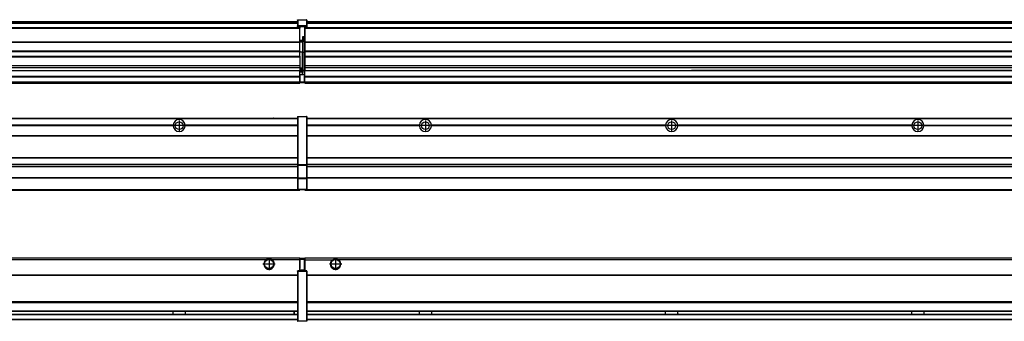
# Model space of a CAD drawing. Header units: inches. Extents: x -381 to 12428, y -418 to 176.
# Tile 24 of 32: x 6024 to 6823, y -154 to 90. Entities that reach past the tile are written whole.
import ezdxf

# ---------------------------------------------------------------- set-up
doc = ezdxf.new("R2010")
doc.units = ezdxf.units.IN
doc.linetypes.add('DOT_CENTER', pattern=[14, 12, -1, 0, -1])
doc.layers.add('1', color=7, linetype='Continuous')

# ---------------------------------------------------------------- blocks, each defined once
blk = doc.blocks.new('Modulos_intermedio__FL-14__3__16', base_point=(4855.18, -48.03))
at = {"color": 7, "linetype": 'Continuous'}
for p, q in [((4856.88, 10.47), (6249.18, 10.47)), ((4856.88, 10.22), (6249.18, 10.22)), ((6222.43, 10.47), (6222.48, 10.52)), ((6222.48, 10.52), (6229.88, 10.52)), ((6229.93, 10.47), (6229.88, 10.52)), ((6249.18, 11.72), (6249.19, 11.79)), ((6249.18, 11.72), (6249.18, 11.47)), ((6249.18, 11.47), (6249.18, -27.21)), ((6249.18, 11.47), (6249.43, 11.47)), ((6249.19, 11.79), (6249.2, 11.82)), ((6249.2, 11.82), (6249.22, 11.86)), ((6249.22, 11.86), (6249.25, 11.9)), ((6249.25, 11.9), (6249.29, 11.93)), ((6249.29, 11.93), (6249.34, 11.96)), ((6249.34, 11.96), (6249.36, 11.96)), ((6249.36, 11.96), (6249.43, 11.97)), ((6249.43, 11.97), (6249.43, 11.47)), ((6249.43, 11.97), (6256.63, 11.97)), ((6256.63, 11.47), (6249.43, 11.47)), ((6249.43, 11.47), (6249.43, -27.21)), ((6256.63, 11.97), (6256.63, 11.47)), ((6256.7, 11.96), (6256.63, 11.97)), ((6256.63, 11.47), (6256.63, -27.21)), ((6256.88, 11.47), (6256.63, 11.47)), ((6256.72, 11.96), (6256.7, 11.96)), ((6256.76, 11.93), (6256.72, 11.96)), ((6256.8, 11.9), (6256.76, 11.93)), ((6256.84, 11.86), (6256.8, 11.9)), ((6256.86, 11.82), (6256.84, 11.86)), ((6256.87, 11.79), (6256.86, 11.82)), ((6256.88, 11.72), (6256.87, 11.79)), ((6256.88, 11.72), (6256.88, 11.47)), ((6256.88, 11.47), (6256.88, -27.21)), ((6148.29, 4.77), (5958.07, 4.77)), ((6148.29, 4.17), (5958.07, 4.17)), ((6148.28, 4.47), (5958.08, 4.47)), ((6148.29, 4.77), (6148.28, 4.47)), ((6148.28, 4.47), (6148.29, 4.17)), ((6155.9, 6.05), (6155.91, 6.04)), ((6249.18, 4.77), (6158.07, 4.77)), ((6158.08, 4.47), (6158.07, 4.77)), ((6158.07, 4.17), (6158.08, 4.47)), ((6249.18, 4.17), (6158.07, 4.17)), ((6249.18, 4.47), (6158.08, 4.47)), ((4856.88, -3.53), (6249.18, -3.53)), ((4856.88, -3.78), (6249.18, -3.78)), ((6249.18, -4.03), (4856.88, -4.03)), ((4856.88, -21.53), (6249.18, -21.53)), ((4856.88, -21.78), (6249.18, -21.78)), ((4856.88, -26.73), (6249.18, -26.73)), ((4856.88, -26.82), (6249.18, -26.82)), ((4856.88, -28.37), (6249.18, -28.37)), ((4856.88, -28.53), (6249.18, -28.53)), ((4856.88, -28.65), (6249.18, -28.65)), ((6249.18, -27.21), (6249.43, -27.21)), ((6249.18, -27.21), (6249.18, -27.52)), ((6249.18, -27.52), (6249.19, -27.54)), ((6249.18, -27.52), (6249.18, -38.19)), ((6249.19, -27.54), (6249.22, -27.57)), ((6249.22, -27.57), (6249.25, -27.59)), ((6249.25, -27.59), (6249.29, -27.6)), ((6249.29, -27.6), (6249.34, -27.61)), ((6249.34, -27.61), (6249.36, -27.61)), ((6249.36, -27.61), (6249.43, -27.62)), ((6249.43, -27.21), (6256.63, -27.21)), ((6249.43, -27.21), (6249.43, -27.62)), ((6249.43, -27.62), (6256.63, -27.62)), ((6249.43, -27.62), (6249.43, -38.3)), ((6256.63, -27.21), (6256.63, -27.62)), ((6256.88, -27.21), (6256.63, -27.21)), ((6256.7, -27.61), (6256.63, -27.62)), ((6256.63, -27.62), (6256.63, -38.3)), ((6256.72, -27.61), (6256.7, -27.61)), ((6256.76, -27.6), (6256.72, -27.61)), ((6256.8, -27.59), (6256.76, -27.6)), ((6256.84, -27.57), (6256.8, -27.59)), ((6256.87, -27.54), (6256.84, -27.57)), ((6256.88, -27.52), (6256.87, -27.54)), ((6256.88, -27.21), (6256.88, -27.52)), ((6256.88, -27.52), (6256.88, -38.19)), ((6249.18, -38.02), (4856.88, -38.02)), ((6249.18, -38.11), (4856.88, -38.11)), ((6249.18, -38.19), (6249.18, -38.71)), ((6249.18, -38.19), (6249.19, -38.22)), ((6249.18, -38.71), (6249.18, -47.03)), ((6249.18, -38.71), (6249.43, -38.71)), ((6249.19, -38.22), (6249.22, -38.25)), ((6249.22, -38.25), (6249.25, -38.27)), ((6249.25, -38.27), (6249.29, -38.28)), ((6249.29, -38.28), (6249.34, -38.29)), ((6249.34, -38.29), (6249.36, -38.29)), ((6249.36, -38.29), (6249.43, -38.3)), ((6256.63, -38.3), (6249.43, -38.3)), ((6249.43, -38.3), (6249.43, -38.71)), ((6249.43, -38.71), (6249.43, -47.03)), ((6256.63, -38.71), (6249.43, -38.71)), ((6256.7, -38.29), (6256.63, -38.3)), ((6256.63, -38.3), (6256.63, -38.71)), ((6256.63, -38.71), (6256.63, -47.03)), ((6256.88, -38.71), (6256.63, -38.71)), ((6256.72, -38.29), (6256.7, -38.29)), ((6256.76, -38.28), (6256.72, -38.29)), ((6256.8, -38.27), (6256.76, -38.28)), ((6256.84, -38.25), (6256.8, -38.27)), ((6256.87, -38.22), (6256.84, -38.25)), ((6256.88, -38.19), (6256.87, -38.22)), ((6256.88, -38.19), (6256.88, -38.71)), ((6256.88, -38.71), (6256.88, -47.03)), ((4856.63, -47.53), (6249.43, -47.53)), ((6249.18, -47.03), (6249.18, -47.28)), ((6249.18, -47.03), (6249.43, -47.03)), ((6249.18, -47.28), (6249.19, -47.34)), ((6249.19, -47.34), (6249.2, -47.37)), ((6249.2, -47.37), (6249.22, -47.41)), ((6249.22, -47.41), (6249.25, -47.45)), ((6249.25, -47.45), (6249.29, -47.49)), ((6249.29, -47.49), (6249.34, -47.51)), ((6249.34, -47.51), (6249.36, -47.52)), ((6249.36, -47.52), (6249.43, -47.53)), ((6249.43, -47.03), (6249.43, -47.53)), ((6249.43, -47.03), (6256.63, -47.03)), ((6249.43, -47.53), (6256.63, -47.53)), ((6251.18, -47.53), (6251.18, -48.03)), ((6256.63, -47.03), (6256.63, -47.53)), ((6256.88, -47.03), (6256.63, -47.03)), ((6256.7, -47.52), (6256.63, -47.53)), ((6256.72, -47.51), (6256.7, -47.52)), ((6256.76, -47.49), (6256.72, -47.51)), ((6256.8, -47.45), (6256.76, -47.49)), ((6256.84, -47.41), (6256.8, -47.45)), ((6256.86, -47.37), (6256.84, -47.41)), ((6256.87, -47.34), (6256.86, -47.37)), ((6256.88, -47.28), (6256.87, -47.34)), ((6256.88, -47.03), (6256.88, -47.28)), ((4855.18, -48.03), (6251.18, -48.03))]:
    blk.add_line(p, q, dxfattribs=at)
blk.add_circle((6153.18, 4.47), 3.15, dxfattribs=at)
for start, end in [(3.5101, 176.4899), (183.51008, 356.48992)]:
    blk.add_arc((6153.18, 4.47), 4.9, start, end, dxfattribs=at)
at = {"layer": '1', "color": 2, "linetype": 'DOT_CENTER'}
for p, q in [((6153.18, 8.62), (6153.18, 0.32)), ((6157.33, 4.47), (6149.03, 4.47))]:
    blk.add_line(p, q, dxfattribs=at)
blk = doc.blocks.new('Modulos_intermedio__FL-14__4__22', base_point=(6255.18, -48.03))
at = {"color": 7, "linetype": 'Continuous'}
for p, q in [((6256.88, 10.47), (7649.18, 10.47)), ((6256.88, 10.22), (7649.18, 10.22)), ((6276.43, 10.47), (6276.48, 10.52)), ((6276.48, 10.52), (6283.88, 10.52)), ((6283.93, 10.47), (6283.88, 10.52)), ((6348.29, 4.77), (6256.88, 4.77)), ((6348.28, 4.47), (6256.88, 4.47)), ((6348.29, 4.17), (6256.88, 4.17)), ((6348.28, 4.47), (6348.29, 4.77)), ((6348.29, 4.17), (6348.28, 4.47)), ((6350.45, 6.05), (6350.45, 6.04)), ((6350.45, 2.91), (6350.45, 2.9)), ((6548.29, 4.77), (6358.07, 4.77)), ((6358.07, 4.77), (6358.08, 4.47)), ((6358.08, 4.47), (6358.07, 4.17)), ((6548.29, 4.17), (6358.07, 4.17)), ((6548.28, 4.47), (6358.08, 4.47)), ((6548.28, 4.47), (6548.29, 4.77)), ((6548.29, 4.17), (6548.28, 4.47)), ((6748.29, 4.77), (6558.07, 4.77)), ((6558.07, 4.77), (6558.08, 4.47)), ((6558.08, 4.47), (6558.07, 4.17)), ((6748.29, 4.17), (6558.07, 4.17)), ((6748.28, 4.47), (6558.08, 4.47)), ((6748.28, 4.47), (6748.29, 4.77)), ((6748.29, 4.17), (6748.28, 4.47)), ((6758.07, 4.77), (6948.29, 4.77)), ((6758.07, 4.77), (6758.08, 4.47)), ((6758.08, 4.47), (6758.07, 4.17)), ((6948.29, 4.17), (6758.07, 4.17)), ((6948.28, 4.47), (6758.08, 4.47)), ((6256.88, -3.53), (7649.18, -3.53)), ((6256.88, -3.78), (7649.18, -3.78)), ((7649.18, -4.03), (6256.88, -4.03)), ((6256.88, -21.53), (7649.18, -21.53)), ((6256.88, -21.78), (7649.18, -21.78)), ((6256.88, -26.73), (7649.18, -26.73)), ((6256.88, -26.82), (7649.18, -26.82)), ((6256.88, -28.37), (7649.18, -28.37)), ((6256.88, -28.53), (7649.18, -28.53)), ((6256.88, -28.65), (7649.18, -28.65)), ((7649.18, -38.02), (6256.88, -38.02)), ((7649.18, -38.11), (6256.88, -38.11)), ((6255.18, -47.53), (6255.18, -48.03)), ((6256.63, -47.53), (7649.43, -47.53)), ((6255.18, -48.03), (7651.18, -48.03))]:
    blk.add_line(p, q, dxfattribs=at)
for centre in [(6353.18, 4.47), (6553.18, 4.47), (6753.18, 4.47)]:
    blk.add_circle(centre, 3.15, dxfattribs=at)
for centre, start, end in [((6353.18, 4.47), 3.5101, 176.4899), ((6553.18, 4.47), 3.5101, 176.4899), ((6753.18, 4.47), 3.5101, 176.4899), ((6353.18, 4.47), 183.51008, 356.48992), ((6553.18, 4.47), 183.51008, 356.48992), ((6753.18, 4.47), 183.51008, 356.48992)]:
    blk.add_arc(centre, 4.9, start, end, dxfattribs=at)
at = {"layer": '1', "color": 2, "linetype": 'DOT_CENTER'}
for p, q in [((6353.18, 8.62), (6353.18, 0.32)), ((6553.18, 8.62), (6553.18, 0.32)), ((6753.18, 8.62), (6753.18, 0.32)), ((6357.33, 4.47), (6349.03, 4.47)), ((6557.33, 4.47), (6549.03, 4.47)), ((6757.33, 4.47), (6749.03, 4.47))]:
    blk.add_line(p, q, dxfattribs=at)
blk = doc.blocks.new('F-114__26', base_point=(621.12, -75.97))
for name, p in [('Modulos_intermedio__FL-14__3__16', (4855.18, -48.03)), ('Modulos_intermedio__FL-14__4__22', (6255.18, -48.03))]:
    blk.add_blockref(name, p)
blk = doc.blocks.new('Alzado2', base_point=(2889, -32))
blk.add_blockref('F-114__26', (621.12, -75.97))
blk = doc.blocks.new('Modulos_intermedio__FL-14__3__32', base_point=(4855.18, 38.97))
at = {"color": 7, "linetype": 'Continuous'}
for p, q in [((4856.88, 88.97), (6249.18, 88.97)), ((4856.88, 88.96), (6249.18, 88.96)), ((4856.88, 88.35), (6249.18, 88.35)), ((4856.88, 88.03), (6249.18, 88.03)), ((6249.19, 90.22), (6249.18, 90.16)), ((6249.18, 90.16), (6249.19, 90.22)), ((6249.18, 90.16), (6249.18, 85.33)), ((6249.19, 90.29), (6249.2, 90.32)), ((6249.19, 90.22), (6249.19, 90.29)), ((6249.19, 90.22), (6249.2, 90.24)), ((6249.2, 90.32), (6249.22, 90.36)), ((6249.2, 90.24), (6249.22, 90.28)), ((6249.22, 90.36), (6249.25, 90.4)), ((6249.22, 90.28), (6249.25, 90.32)), ((6249.25, 90.4), (6249.29, 90.43)), ((6249.25, 90.32), (6249.29, 90.35)), ((6249.29, 90.43), (6249.34, 90.46)), ((6249.29, 90.35), (6249.34, 90.37)), ((6249.34, 90.46), (6249.36, 90.46)), ((6249.34, 90.37), (6249.36, 90.38)), ((6249.36, 90.46), (6249.43, 90.47)), ((6249.36, 90.38), (6249.43, 90.39)), ((6249.43, 90.47), (6256.63, 90.47)), ((6249.43, 90.47), (6249.43, 90.39)), ((6249.43, 90.39), (6256.63, 90.39)), ((6249.43, 90.39), (6249.43, 85.56)), ((6256.63, 90.47), (6256.63, 90.39)), ((6256.7, 90.46), (6256.63, 90.47)), ((6256.7, 90.38), (6256.63, 90.39)), ((6256.63, 90.39), (6256.63, 85.56)), ((6256.72, 90.46), (6256.7, 90.46)), ((6256.72, 90.37), (6256.7, 90.38)), ((6256.76, 90.43), (6256.72, 90.46)), ((6256.76, 90.35), (6256.72, 90.37)), ((6256.8, 90.4), (6256.76, 90.43)), ((6256.8, 90.32), (6256.76, 90.35)), ((6256.84, 90.36), (6256.8, 90.4)), ((6256.84, 90.28), (6256.8, 90.32)), ((6256.86, 90.32), (6256.84, 90.36)), ((6256.86, 90.24), (6256.84, 90.28)), ((6256.87, 90.29), (6256.86, 90.32)), ((6256.88, 90.22), (6256.86, 90.24)), ((6256.88, 90.22), (6256.87, 90.29)), ((6256.88, 90.16), (6256.88, 90.22)), ((6256.88, 90.22), (6256.88, 90.16)), ((6256.88, 90.16), (6256.88, 85.33)), ((6251.18, 83.99), (4855.18, 83.99)), ((4855.18, 83.97), (6251.18, 83.97)), ((4855.18, 83.47), (6251.18, 83.47)), ((4856.88, 87.7), (6249.18, 87.7)), ((6249.18, 85.33), (6249.19, 85.4)), ((6249.18, 85.33), (6249.18, 85.22)), ((6249.18, 85.22), (6249.19, 85.29)), ((6249.18, 85.22), (6249.18, 84.97)), ((6249.18, 84.97), (6249.18, 84.72)), ((6249.18, 84.97), (6249.43, 84.97)), ((6249.19, 84.66), (6249.18, 84.72)), ((6249.19, 85.4), (6249.2, 85.42)), ((6249.19, 85.29), (6249.2, 85.32)), ((6249.2, 84.63), (6249.19, 84.66)), ((6249.2, 85.42), (6249.22, 85.46)), ((6249.2, 85.32), (6249.22, 85.36)), ((6249.22, 84.59), (6249.2, 84.63)), ((6249.22, 85.46), (6249.25, 85.5)), ((6249.22, 85.36), (6249.25, 85.4)), ((6249.22, 85.36), (6249.25, 85.4)), ((6249.25, 84.55), (6249.22, 84.59)), ((6249.25, 85.5), (6249.29, 85.53)), ((6249.25, 85.4), (6249.34, 85.46)), ((6249.25, 85.4), (6249.29, 85.43)), ((6249.29, 84.51), (6249.25, 84.55)), ((6249.29, 85.53), (6249.34, 85.55)), ((6249.29, 85.43), (6249.34, 85.46)), ((6249.34, 84.49), (6249.29, 84.51)), ((6249.34, 85.55), (6249.36, 85.55)), ((6249.34, 85.46), (6249.36, 85.46)), ((6249.36, 84.48), (6249.34, 84.49)), ((6249.36, 85.55), (6249.43, 85.56)), ((6249.36, 85.46), (6249.43, 85.47)), ((6249.43, 84.47), (6249.36, 84.48)), ((6256.63, 85.56), (6249.43, 85.56)), ((6249.43, 85.56), (6249.43, 85.47)), ((6249.43, 85.47), (6249.43, 84.97)), ((6249.43, 85.47), (6256.63, 85.47)), ((6249.43, 84.97), (6249.43, 84.47)), ((6249.43, 84.97), (6251.18, 84.97)), ((6249.43, 84.47), (6251.18, 84.47)), ((6251.18, 84.97), (6254.88, 84.97)), ((6251.18, 84.97), (6251.18, 83.97)), ((6251.18, 83.97), (6251.18, 83.47)), ((6251.18, 72.41), (6251.18, 83.47)), ((6254.88, 84.97), (6256.63, 84.97)), ((6254.88, 84.97), (6254.88, 77.44)), ((6254.88, 84.47), (6256.63, 84.47)), ((6256.63, 85.56), (6256.63, 85.47)), ((6256.7, 85.55), (6256.63, 85.56)), ((6256.7, 85.46), (6256.63, 85.47)), ((6256.63, 85.47), (6256.63, 84.97)), ((6256.88, 84.97), (6256.63, 84.97)), ((6256.63, 84.97), (6256.63, 84.47)), ((6256.63, 84.47), (6256.7, 84.48)), ((6256.72, 85.55), (6256.7, 85.55)), ((6256.72, 85.46), (6256.7, 85.46)), ((6256.7, 84.48), (6256.72, 84.49)), ((6256.76, 85.53), (6256.72, 85.55)), ((6256.72, 85.46), (6256.76, 85.43)), ((6256.76, 85.43), (6256.72, 85.46)), ((6256.72, 84.49), (6256.76, 84.51)), ((6256.8, 85.5), (6256.76, 85.53)), ((6256.8, 85.4), (6256.76, 85.43)), ((6256.76, 84.51), (6256.8, 84.55)), ((6256.84, 85.46), (6256.8, 85.5)), ((6256.8, 85.4), (6256.84, 85.36)), ((6256.84, 85.36), (6256.8, 85.4)), ((6256.8, 84.55), (6256.84, 84.59)), ((6256.86, 85.42), (6256.84, 85.46)), ((6256.86, 85.32), (6256.84, 85.36)), ((6256.84, 84.59), (6256.86, 84.63)), ((6256.87, 85.4), (6256.86, 85.42)), ((6256.87, 85.29), (6256.86, 85.32)), ((6256.86, 84.63), (6256.87, 84.66)), ((6256.88, 85.33), (6256.87, 85.4)), ((6256.88, 85.22), (6256.87, 85.29)), ((6256.87, 84.66), (6256.88, 84.72)), ((6256.88, 85.33), (6256.88, 85.22)), ((6256.88, 85.22), (6256.88, 84.97)), ((6256.88, 84.97), (6256.88, 84.72)), ((4855.18, 72.41), (6251.18, 72.41)), ((4855.18, 72.16), (6251.18, 72.16)), ((6253.43, 73.5), (6251.18, 73.5)), ((6253.43, 73), (6251.18, 73)), ((6251.18, 72.5), (6253.43, 72.5)), ((6251.18, 72.41), (6251.18, 72.16)), ((6251.18, 64.79), (6251.18, 72.16)), ((6254.88, 76.45), (6253.43, 76.45)), ((6253.43, 76.45), (6253.43, 73.5)), ((6253.43, 73.5), (6253.68, 73.5)), ((6253.43, 73), (6253.43, 73.5)), ((6253.43, 73), (6253.43, 72.5)), ((6253.68, 72.5), (6253.43, 72.5)), ((6253.43, 72.5), (6253.43, 63.97)), ((6253.68, 73.19), (6253.67, 73.21)), ((6253.68, 76.45), (6253.68, 73.5)), ((6253.68, 76.3), (6254.88, 76.3)), ((6253.68, 73.25), (6253.68, 73.5)), ((6253.68, 73.19), (6253.68, 72.5)), ((6253.68, 63.97), (6253.68, 72.5)), ((6254.88, 79.65), (6255.18, 79.58)), ((6254.88, 78.12), (6255.18, 78.12)), ((6254.88, 77.6), (6255.18, 77.6)), ((6254.88, 77.44), (6255.18, 77.36)), ((6254.88, 76.45), (6255.18, 76.53)), ((6254.88, 76.3), (6254.88, 76.45)), ((6255.18, 76.3), (6254.88, 76.3)), ((6254.88, 63.97), (6254.88, 76.3)), ((6251.18, 64.79), (4855.18, 64.79)), ((4855.18, 64.54), (6251.18, 64.54)), ((6251.18, 64.79), (6251.18, 64.54)), ((6251.18, 60.91), (6251.18, 64.54)), ((4855.18, 60.91), (6251.18, 60.91)), ((4855.18, 60.41), (6251.18, 60.41)), ((6253.43, 63.97), (6251.18, 63.97)), ((6251.18, 60.91), (6251.18, 60.41)), ((6251.18, 60.41), (6251.18, 59.42)), ((6251.18, 59.42), (6251.18, 53.15)), ((6253.43, 50.98), (6253.43, 63.97)), ((6253.43, 63.97), (6253.68, 63.97)), ((6253.68, 50.98), (6253.68, 63.97)), ((6253.68, 63.97), (6254.88, 63.97)), ((6254.88, 49.58), (6254.88, 63.97)), ((6255.18, 63.97), (6254.88, 63.97)), ((4855.18, 53.15), (6251.18, 53.15)), ((6251.18, 51.48), (4855.18, 51.48)), ((5578.18, 49.19), (6251.18, 49.19)), ((5578.18, 49.16), (6251.18, 49.16)), ((6251.18, 53.15), (6251.18, 51.48)), ((6251.18, 51.48), (6251.18, 51.37)), ((6251.18, 51.37), (6251.18, 49.19)), ((6253.43, 50.98), (6251.18, 50.98)), ((6253.43, 49.98), (6251.18, 49.98)), ((6251.18, 49.19), (6251.18, 49.16)), ((6251.18, 47.58), (6251.18, 49.16)), ((6253.43, 48.98), (6251.18, 48.98)), ((6253.43, 50.98), (6253.68, 50.98)), ((6253.43, 49.98), (6253.43, 50.98)), ((6253.43, 49.98), (6253.43, 48.98)), ((6253.43, 47.91), (6253.43, 48.98)), ((6253.68, 48.98), (6253.43, 48.98)), ((6253.68, 49.73), (6253.68, 50.98)), ((6253.68, 49.73), (6253.68, 48.98)), ((6253.68, 49.58), (6254.88, 49.58)), ((6253.68, 47.66), (6253.68, 48.98)), ((6253.68, 48.93), (6254.88, 48.93)), ((6255.18, 49.58), (6254.88, 49.58)), ((6254.88, 48.93), (6254.88, 49.58)), ((6254.88, 48.93), (6255.18, 48.85)), ((6254.88, 48.93), (6254.88, 47.33)), ((4855.18, 44.48), (6251.13, 44.48)), ((4855.18, 44.04), (6251.13, 44.04)), ((6251.13, 47.58), (6251.18, 47.58)), ((6251.13, 44.48), (6251.13, 47.58)), ((6251.13, 45.47), (6251.18, 45.48)), ((6251.13, 44.48), (6251.18, 44.48)), ((6251.13, 44.48), (6251.13, 44.04)), ((6251.13, 39.97), (6251.13, 44.04)), ((6251.18, 40.48), (6251.13, 40.48)), ((6253.43, 47.91), (6251.18, 47.91)), ((6251.18, 46), (6251.18, 47.58)), ((6251.18, 46), (6253.43, 46)), ((6251.18, 46), (6251.18, 39.97)), ((6253.43, 46), (6253.43, 47.91)), ((6253.43, 47.91), (6253.52, 47.89)), ((6253.43, 46), (6254.88, 46)), ((6253.52, 47.89), (6253.6, 47.83)), ((6253.6, 47.83), (6253.66, 47.75)), ((6253.66, 47.75), (6253.68, 47.66)), ((6253.68, 46), (6253.68, 47.66)), ((6255.18, 45.08), (6254.63, 44.93)), ((6254.63, 44.93), (6254.63, 39.97)), ((6254.88, 47.33), (6254.88, 46)), ((6255.18, 45.92), (6254.88, 46)), ((6254.88, 45), (6255.18, 45.08)), ((6254.88, 45), (6254.88, 39.97)), ((6254.88, 44.81), (6255.18, 44.87)), ((6254.88, 41.31), (6255.18, 41.37)), ((6254.88, 40.83), (6255.18, 40.91)), ((4855.18, 39.97), (6251.13, 39.97)), ((4855.18, 39.47), (6251.13, 39.47)), ((4855.18, 39.22), (6251.13, 39.22)), ((4855.18, 38.97), (6251.13, 38.97)), ((6251.13, 39.97), (6251.13, 39.47)), ((6251.13, 39.22), (6251.13, 39.47)), ((6251.13, 39.22), (6251.13, 38.97)), ((6251.18, 39.97), (6251.18, 39.47)), ((6251.18, 39.97), (6254.63, 39.97)), ((6251.18, 39.47), (6254.63, 39.47)), ((6254.63, 39.97), (6254.63, 39.47)), ((6254.88, 39.97), (6254.63, 39.97)), ((6254.88, 39.97), (6254.88, 39.72))]:
    blk.add_line(p, q, dxfattribs=at)
for centre, start, end in [((6253.43, 73.25), 270, 0), ((6253.43, 49.73), 0, 90), ((6254.63, 39.72), 270, 0)]:
    blk.add_arc(centre, 0.25, start, end, dxfattribs=at)
blk = doc.blocks.new('Modulos_intermedio__FL-14__4__38', base_point=(6255.18, 38.97))
at = {"color": 7, "linetype": 'Continuous'}
for p, q in [((6256.88, 88.97), (7649.18, 88.97)), ((6256.88, 88.96), (7649.18, 88.96)), ((6256.88, 88.35), (7649.18, 88.35)), ((6256.88, 88.03), (7649.18, 88.03)), ((6255.18, 84.47), (6255.18, 83.99)), ((6255.18, 83.99), (6255.18, 83.97)), ((7651.18, 83.99), (6255.18, 83.99)), ((6255.18, 83.97), (6255.18, 83.47)), ((6255.18, 83.97), (7651.18, 83.97)), ((6255.18, 83.47), (6255.18, 72.41)), ((6255.18, 83.47), (7651.18, 83.47)), ((6256.88, 87.7), (7649.18, 87.7)), ((6255.18, 72.41), (6255.18, 72.16)), ((6255.18, 72.41), (7651.18, 72.41)), ((6255.18, 72.16), (7651.18, 72.16)), ((6255.18, 72.16), (6255.18, 64.79)), ((7651.18, 64.79), (6255.18, 64.79)), ((6255.18, 64.79), (6255.18, 64.54)), ((6255.18, 64.54), (6255.18, 60.91)), ((6255.18, 64.54), (7651.18, 64.54)), ((6255.18, 60.91), (6255.18, 60.41)), ((6255.18, 60.91), (7651.18, 60.91)), ((6255.18, 60.41), (7651.18, 60.41)), ((6255.18, 60.41), (6255.18, 59.42)), ((6255.18, 59.42), (6255.18, 53.15)), ((6255.18, 53.15), (6255.18, 51.48)), ((6255.18, 53.15), (7651.18, 53.15)), ((7651.18, 51.48), (6255.18, 51.48)), ((6255.18, 51.48), (6255.18, 51.37)), ((6255.18, 51.37), (6255.18, 49.19)), ((6255.18, 49.19), (6255.18, 49.16)), ((6255.18, 49.19), (6569.43, 49.19)), ((6255.18, 44.48), (6255.18, 49.16)), ((6255.18, 49.16), (6569.43, 49.16)), ((6569.43, 49.19), (6569.43, 49.18)), ((6578.18, 49.19), (6569.43, 49.19)), ((6569.43, 49.18), (6578.18, 49.18)), ((6569.43, 49.18), (6569.43, 49.16)), ((6569.43, 49.16), (6578.18, 49.16)), ((6578.18, 49.19), (6578.18, 49.18)), ((6769.43, 49.19), (6578.18, 49.19)), ((6578.18, 49.18), (6578.18, 49.16)), ((6578.18, 49.16), (6769.43, 49.16)), ((6778.18, 49.19), (6769.43, 49.19)), ((6769.43, 49.19), (6769.43, 49.18)), ((6769.43, 49.18), (6769.43, 49.16)), ((6769.43, 49.18), (6778.18, 49.18)), ((6769.43, 49.16), (6778.18, 49.16)), ((6969.43, 49.19), (6778.18, 49.19)), ((6778.18, 49.19), (6778.18, 49.18)), ((6778.18, 49.18), (6778.18, 49.16)), ((6778.18, 49.16), (6969.43, 49.16)), ((6255.18, 44.48), (6255.18, 44.04)), ((6255.18, 44.48), (7651.13, 44.48)), ((6255.18, 39.97), (6255.18, 44.04)), ((6255.18, 44.04), (7651.13, 44.04)), ((6255.18, 39.97), (6255.18, 39.47)), ((6255.18, 39.97), (7651.13, 39.97)), ((6255.18, 39.47), (6255.18, 39.22)), ((6255.18, 39.47), (7651.13, 39.47)), ((6255.18, 39.22), (6255.18, 38.97)), ((6255.18, 39.22), (7651.13, 39.22)), ((6255.18, 38.97), (7651.13, 38.97))]:
    blk.add_line(p, q, dxfattribs=at)
blk = doc.blocks.new('F-114__42', base_point=(621.12, 38.97))
for name, p in [('Modulos_intermedio__FL-14__3__32', (4855.18, 38.97)), ('Modulos_intermedio__FL-14__4__38', (6255.18, 38.97))]:
    blk.add_blockref(name, p)
blk = doc.blocks.new('Inferior2', base_point=(2889, 64.72))
blk.add_blockref('F-114__42', (621.12, 38.97))
blk = doc.blocks.new('Modulos_intermedio__FL-14__3__48', base_point=(4855.18, -154.47))
at = {"color": 7, "linetype": 'Continuous'}
for p, q in [((4855.18, -102.97), (6251.13, -102.97)), ((6226.18, -103.72), (6224.72, -103.98)), ((6227.63, -103.98), (6226.18, -103.72)), ((6251.13, -104.47), (6251.13, -102.97)), ((6251.18, -103.47), (6251.18, -103.97)), ((6254.63, -103.47), (6251.18, -103.47)), ((6254.63, -103.47), (6254.63, -103.97)), ((6254.88, -103.72), (6254.88, -103.97)), ((6223.77, -104.47), (4882.59, -104.47)), ((6224.72, -103.98), (6223.77, -104.47)), ((6228.59, -104.47), (6227.63, -103.98)), ((6251.13, -104.47), (6228.59, -104.47)), ((6251.13, -111.58), (6251.13, -104.47)), ((6251.18, -104.48), (6251.13, -104.48)), ((6251.18, -105.48), (6251.13, -105.48)), ((6251.13, -109.47), (6251.18, -109.48)), ((6251.18, -111.58), (6251.13, -111.58)), ((6251.18, -103.97), (6251.18, -111.58)), ((6251.18, -103.97), (6254.63, -103.97)), ((6251.18, -113.47), (6251.18, -111.58)), ((6254.63, -103.97), (6254.63, -112.97)), ((6254.88, -103.97), (6254.63, -103.97)), ((6254.88, -103.97), (6254.88, -112.97)), ((6254.88, -104.83), (6255.18, -104.91)), ((6254.88, -106.47), (6255.18, -106.47)), ((6254.88, -107.48), (6255.18, -107.48)), ((6254.88, -111.93), (6255.18, -112.01)), ((4856.88, -116.72), (6249.18, -116.72)), ((4856.88, -116.97), (6249.18, -116.97)), ((6249.18, -117.22), (4856.88, -117.22)), ((6249.18, -113.72), (6249.19, -113.66)), ((6249.18, -113.72), (6249.18, -113.97)), ((6249.18, -113.97), (6249.18, -153.97)), ((6249.18, -113.97), (6249.43, -113.97)), ((6249.19, -113.66), (6249.2, -113.63)), ((6249.2, -113.63), (6249.22, -113.59)), ((6249.22, -113.59), (6249.25, -113.55)), ((6249.25, -113.55), (6249.29, -113.51)), ((6249.29, -113.51), (6249.34, -113.49)), ((6249.34, -113.49), (6249.36, -113.48)), ((6249.36, -113.48), (6249.43, -113.47)), ((6251.18, -113.47), (6249.43, -113.47)), ((6249.43, -113.47), (6249.43, -113.97)), ((6249.43, -113.97), (6249.43, -153.97)), ((6256.63, -113.97), (6249.43, -113.97)), ((6254.63, -112.97), (6251.18, -112.97)), ((6254.88, -113.47), (6251.18, -113.47)), ((6254.88, -112.97), (6254.63, -112.97)), ((6254.63, -112.97), (6254.63, -113.47)), ((6254.88, -112.97), (6254.88, -113.26)), ((6254.88, -113.26), (6254.88, -113.47)), ((6256.63, -113.47), (6254.88, -113.47)), ((6256.63, -113.47), (6256.63, -113.97)), ((6256.7, -113.48), (6256.63, -113.47)), ((6256.63, -113.97), (6256.63, -153.97)), ((6256.88, -113.97), (6256.63, -113.97)), ((6256.72, -113.49), (6256.7, -113.48)), ((6256.76, -113.51), (6256.72, -113.49)), ((6256.8, -113.55), (6256.76, -113.51)), ((6256.84, -113.59), (6256.8, -113.55)), ((6256.86, -113.63), (6256.84, -113.59)), ((6256.87, -113.66), (6256.86, -113.63)), ((6256.88, -113.72), (6256.87, -113.66)), ((6256.88, -113.72), (6256.88, -113.97)), ((6256.88, -113.97), (6256.88, -153.97)), ((6249.18, -138.72), (4856.88, -138.72)), ((6249.18, -138.97), (4856.88, -138.97)), ((4856.88, -139.22), (6249.18, -139.22)), ((4856.88, -145.97), (6249.18, -145.97)), ((4856.88, -146.22), (6249.18, -146.22)), ((4856.88, -148.72), (6249.18, -148.72)), ((4856.88, -148.97), (6249.18, -148.97)), ((6148.28, -146.3), (6148.28, -146.22)), ((6148.28, -146.52), (6148.28, -146.3)), ((6148.29, -147.23), (6148.28, -146.52)), ((6148.28, -148.65), (6148.29, -147.96)), ((6148.28, -148.72), (6148.28, -148.65)), ((6148.29, -147.96), (6148.29, -147.23)), ((6158.07, -147.23), (6158.06, -147.56)), ((6158.06, -147.56), (6158.07, -148.2)), ((6158.08, -146.3), (6158.07, -146.59)), ((6158.07, -146.59), (6158.07, -147.23)), ((6158.07, -148.2), (6158.08, -148.6)), ((6158.08, -146.22), (6158.08, -146.3)), ((6158.08, -148.6), (6158.08, -148.72)), ((6246.18, -146.65), (6246.24, -146.4)), ((6246.18, -146.65), (6246.18, -147.16)), ((6246.18, -147.16), (6246.18, -148.23)), ((6246.18, -148.23), (6246.24, -148.55)), ((6246.24, -146.4), (6246.46, -146.22)), ((6246.24, -148.55), (6246.46, -148.72)), ((6246.6, -146.22), (6246.6, -146.26)), ((6246.6, -146.26), (6246.6, -146.97)), ((6246.6, -146.97), (6246.6, -148.69)), ((6246.6, -148.69), (6246.6, -148.72)), ((4856.88, -152.72), (6249.18, -152.72)), ((4856.88, -152.97), (6249.18, -152.97)), ((6249.18, -153.97), (6249.18, -154.22)), ((6249.18, -153.97), (6249.43, -153.97)), ((6249.18, -154.22), (6249.19, -154.29)), ((6249.19, -154.29), (6249.2, -154.32)), ((6249.2, -154.32), (6249.22, -154.36)), ((6249.22, -154.36), (6249.25, -154.4)), ((6249.25, -154.4), (6249.29, -154.43)), ((6249.29, -154.43), (6249.34, -154.46)), ((6249.34, -154.46), (6249.36, -154.46)), ((6249.36, -154.46), (6249.43, -154.47)), ((6249.43, -153.97), (6256.63, -153.97)), ((6249.43, -153.97), (6249.43, -154.47)), ((6256.63, -154.47), (6249.43, -154.47)), ((6256.88, -153.97), (6256.63, -153.97)), ((6256.63, -153.97), (6256.63, -154.47)), ((6256.7, -154.46), (6256.63, -154.47)), ((6256.72, -154.46), (6256.7, -154.46)), ((6256.76, -154.43), (6256.72, -154.46)), ((6256.8, -154.4), (6256.76, -154.43)), ((6256.84, -154.36), (6256.8, -154.4)), ((6256.86, -154.32), (6256.84, -154.36)), ((6256.87, -154.29), (6256.86, -154.32)), ((6256.88, -154.22), (6256.87, -154.29)), ((6256.88, -153.97), (6256.88, -154.22))]:
    blk.add_line(p, q, dxfattribs=at)
for radius in [4, 3.7]:
    blk.add_circle((6226.18, -107.97), radius, dxfattribs=at)
for centre, radius, start, end in [((6254.63, -103.72), 0.25, 0, 90), ((6226.18, -107.97), 4.25, 124.56032, 55.43968)]:
    blk.add_arc(centre, radius, start, end, dxfattribs=at)
at = {"layer": '1', "color": 2, "linetype": 'DOT_CENTER'}
for p, q in [((6226.18, -102.97), (6226.18, -112.97)), ((6231.18, -107.97), (6221.18, -107.97))]:
    blk.add_line(p, q, dxfattribs=at)
blk = doc.blocks.new('Modulos_intermedio__FL-14__4__52', base_point=(6255.18, -154.47))
at = {"color": 7, "linetype": 'Continuous'}
for p, q in [((6255.18, -102.97), (6255.18, -104.47)), ((6255.18, -102.97), (7651.13, -102.97)), ((6278.72, -103.98), (6280.18, -103.72)), ((6280.18, -103.72), (6281.63, -103.98)), ((6255.18, -104.47), (6277.77, -104.47)), ((6255.18, -104.47), (6255.18, -113.47)), ((6277.77, -104.47), (6278.72, -103.98)), ((6281.63, -103.98), (6282.59, -104.47)), ((7623.77, -104.47), (6282.59, -104.47)), ((6256.88, -116.72), (7649.18, -116.72)), ((6256.88, -116.97), (7649.18, -116.97)), ((7649.18, -117.22), (6256.88, -117.22)), ((7649.18, -138.72), (6256.88, -138.72)), ((7649.18, -138.97), (6256.88, -138.97)), ((6256.88, -139.22), (7649.18, -139.22)), ((6256.88, -145.97), (7649.18, -145.97)), ((6256.88, -146.22), (7649.18, -146.22)), ((6256.88, -148.72), (7649.18, -148.72)), ((6256.88, -148.97), (7649.18, -148.97)), ((6348.28, -146.3), (6348.28, -146.22)), ((6348.28, -146.35), (6348.28, -146.3)), ((6348.29, -147.23), (6348.28, -146.35)), ((6348.28, -148.6), (6348.29, -147.56)), ((6348.28, -148.72), (6348.28, -148.6)), ((6348.29, -147.56), (6348.29, -147.23)), ((6358.08, -146.52), (6358.07, -147.23)), ((6358.07, -147.23), (6358.07, -147.72)), ((6358.07, -147.72), (6358.08, -148.43)), ((6358.08, -146.22), (6358.08, -146.3)), ((6358.08, -146.3), (6358.08, -146.52)), ((6358.08, -148.43), (6358.08, -148.65)), ((6358.08, -148.65), (6358.08, -148.72)), ((6548.28, -146.3), (6548.28, -146.22)), ((6548.28, -146.52), (6548.28, -146.3)), ((6548.29, -147.23), (6548.28, -146.52)), ((6548.28, -148.65), (6548.29, -147.96)), ((6548.28, -148.72), (6548.28, -148.65)), ((6548.29, -147.96), (6548.29, -147.23)), ((6558.08, -146.52), (6558.07, -147.23)), ((6558.07, -147.23), (6558.07, -147.72)), ((6558.07, -147.72), (6558.08, -148.43)), ((6558.08, -146.22), (6558.08, -146.3)), ((6558.08, -146.3), (6558.08, -146.52)), ((6558.08, -148.43), (6558.08, -148.65)), ((6558.08, -148.65), (6558.08, -148.72)), ((6748.28, -146.3), (6748.28, -146.22)), ((6748.28, -146.52), (6748.28, -146.3)), ((6748.29, -147.23), (6748.28, -146.52)), ((6748.28, -148.65), (6748.29, -147.96)), ((6748.28, -148.72), (6748.28, -148.65)), ((6748.29, -147.96), (6748.29, -147.23)), ((6758.08, -146.52), (6758.07, -147.23)), ((6758.07, -147.23), (6758.07, -147.72)), ((6758.07, -147.72), (6758.08, -148.43)), ((6758.08, -146.22), (6758.08, -146.3)), ((6758.08, -146.3), (6758.08, -146.52)), ((6758.08, -148.43), (6758.08, -148.65)), ((6758.08, -148.65), (6758.08, -148.72)), ((6256.88, -152.72), (7649.18, -152.72)), ((6256.88, -152.97), (7649.18, -152.97))]:
    blk.add_line(p, q, dxfattribs=at)
for radius in [4, 3.7]:
    blk.add_circle((6280.18, -107.97), radius, dxfattribs=at)
blk.add_arc((6280.18, -107.97), 4.25, 124.56032, 55.43968, dxfattribs=at)
at = {"layer": '1', "color": 2, "linetype": 'DOT_CENTER'}
for p, q in [((6280.18, -102.97), (6280.18, -112.97)), ((6285.18, -107.97), (6275.18, -107.97))]:
    blk.add_line(p, q, dxfattribs=at)
blk = doc.blocks.new('F-114__56', base_point=(621.12, -154.47))
for name, p in [('Modulos_intermedio__FL-14__3__48', (4855.18, -154.47)), ('Modulos_intermedio__FL-14__4__52', (6255.18, -154.47))]:
    blk.add_blockref(name, p)
blk = doc.blocks.new('Superior1', base_point=(2889, -128.72))
blk.add_blockref('F-114__56', (621.12, -154.47))

msp = doc.modelspace()

# ---------------------------------------------------------------- block references
for name, p in [('Inferior2', (2889, 64.72)), ('Alzado2', (2889, -32)), ('Superior1', (2889, -128.72))]:
    msp.add_blockref(name, p)

doc.saveas('drawing.dxf')
